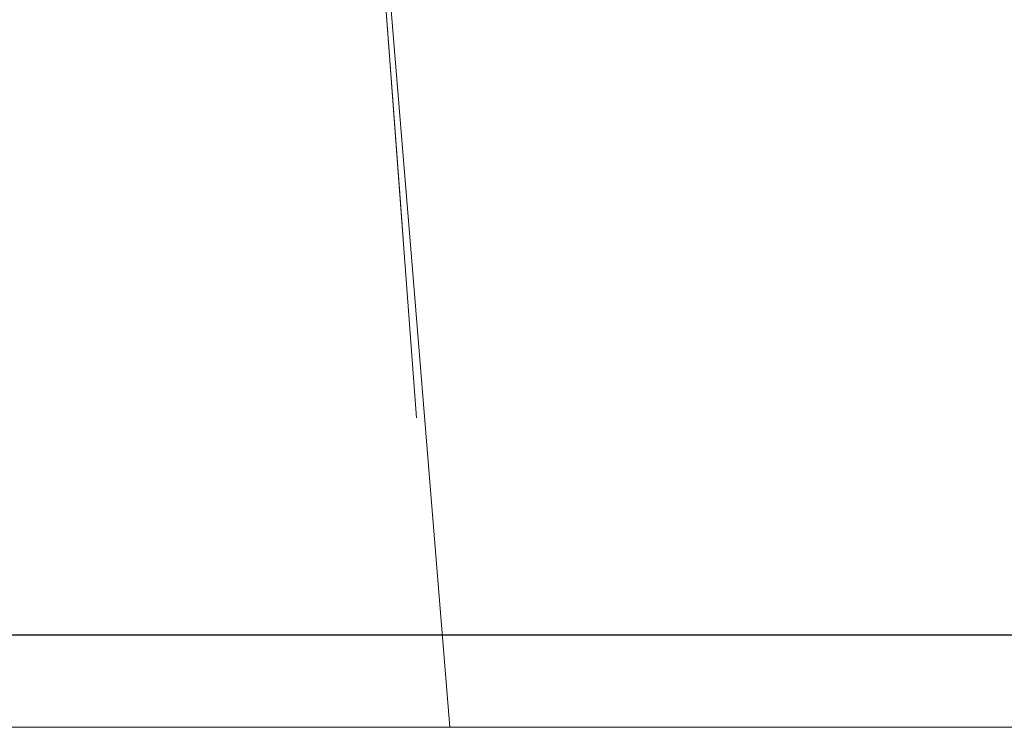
# Model space of a CAD drawing. Header units: millimetres. Extents: x -16331 to -10174, y -4135 to -3584.
# Tile 165 of 256: x -10305.028 to -10304.176, y -4020.89 to -4020.278. Entities that reach past the tile are written whole.
import ezdxf

# ---------------------------------------------------------------- set-up
doc = ezdxf.new("R2010")
doc.units = ezdxf.units.MM
doc.layers.add('DI-Eixos', color=7, linetype='Continuous')
for name, color, linetype, lineweight in [('DI-Elementos externos em corte', 9, 'Continuous', 18), ('DI-Elementos externos em vista', 9, 'Continuous', 5), ('IFC-IfcFlowTerminal-Contorno', 250, 'Continuous', 5), ('IFC-IfcWallStandardCase-Contorno', 250, 'Continuous', 5)]:
    doc.layers.add(name, color=color, linetype=linetype, lineweight=lineweight)

msp = doc.modelspace()

# ---------------------------------------------------------------- linework, layer by layer
at = {"layer": 'DI-Eixos'}
msp.add_line((-10313.8084, -4020.81), (-10293.45395, -4020.81), dxfattribs=at)
at = {"layer": 'DI-Elementos externos em corte'}
for p, q in [((-10304.69522, -4020.47935), (-10304.71351, -4020.23521)), ((-10304.68452, -4020.62219), (-10304.69522, -4020.47935)), ((-10304.66446, -4020.89013), (-10305.48842, -4020.89013)), ((-10305.20937, -4020.89013), (-10304.88095, -4020.89013)), ((-10304.88095, -4020.89013), (-10304.71517, -4020.89013)), ((-10304.71517, -4020.89013), (-10304.67797, -4020.89013)), ((-10304.67797, -4020.89013), (-10304.66654, -4020.89013)), ((-10300.07684, -4020.89013), (-10304.66446, -4020.89013))]:
    msp.add_line(p, q, dxfattribs=at)
at = {"layer": 'DI-Elementos externos em corte', "lineweight": 5}
for p, q in [((-10304.69522, -4020.47935), (-10304.71351, -4020.23521)), ((-10304.68452, -4020.62219), (-10304.69522, -4020.47935)), ((-10304.66446, -4020.89013), (-10305.48842, -4020.89013)), ((-10305.20937, -4020.89013), (-10304.88095, -4020.89013)), ((-10304.88095, -4020.89013), (-10304.71517, -4020.89013)), ((-10304.71517, -4020.89013), (-10304.67797, -4020.89013)), ((-10304.67797, -4020.89013), (-10304.66654, -4020.89013)), ((-10300.07684, -4020.89013), (-10304.66446, -4020.89013))]:
    msp.add_line(p, q, dxfattribs=at)
at = {"layer": 'DI-Elementos externos em vista'}
for p, q in [((-10304.69595, -4020.39916), (-10304.7213, -4020.09013)), ((-10304.71351, -4020.23521), (-10304.69849, -4020.43576)), ((-10304.68849, -4020.49013), (-10304.69595, -4020.39916)), ((-10304.69849, -4020.43576), (-10304.69522, -4020.47935)), ((-10304.69522, -4020.47935), (-10304.68452, -4020.62219)), ((-10304.65567, -4020.89013), (-10304.68849, -4020.49013)), ((-10310.35644, -4020.89012), (-10304.46154, -4020.89012)), ((-10304.66654, -4020.89013), (-10304.65567, -4020.89013)), ((-10304.46154, -4020.89012), (-10303.21133, -4020.89012))]:
    msp.add_line(p, q, dxfattribs=at)
at = {"layer": 'IFC-IfcFlowTerminal-Contorno', "lineweight": 5}
for p, q in [((-10304.69595, -4020.39916), (-10304.7213, -4020.09013)), ((-10304.71351, -4020.23521), (-10304.69849, -4020.43576)), ((-10304.68849, -4020.49013), (-10304.69595, -4020.39916)), ((-10304.69849, -4020.43576), (-10304.69522, -4020.47935)), ((-10304.69522, -4020.47935), (-10304.68452, -4020.62219)), ((-10304.65567, -4020.89013), (-10304.68849, -4020.49013)), ((-10304.66654, -4020.89013), (-10304.65567, -4020.89013))]:
    msp.add_line(p, q, dxfattribs=at)
at = {"layer": 'IFC-IfcWallStandardCase-Contorno', "lineweight": 5}
for p, q in [((-10310.35644, -4020.89012), (-10304.46154, -4020.89012)), ((-10304.46154, -4020.89012), (-10303.21133, -4020.89012))]:
    msp.add_line(p, q, dxfattribs=at)

doc.saveas('drawing.dxf')
